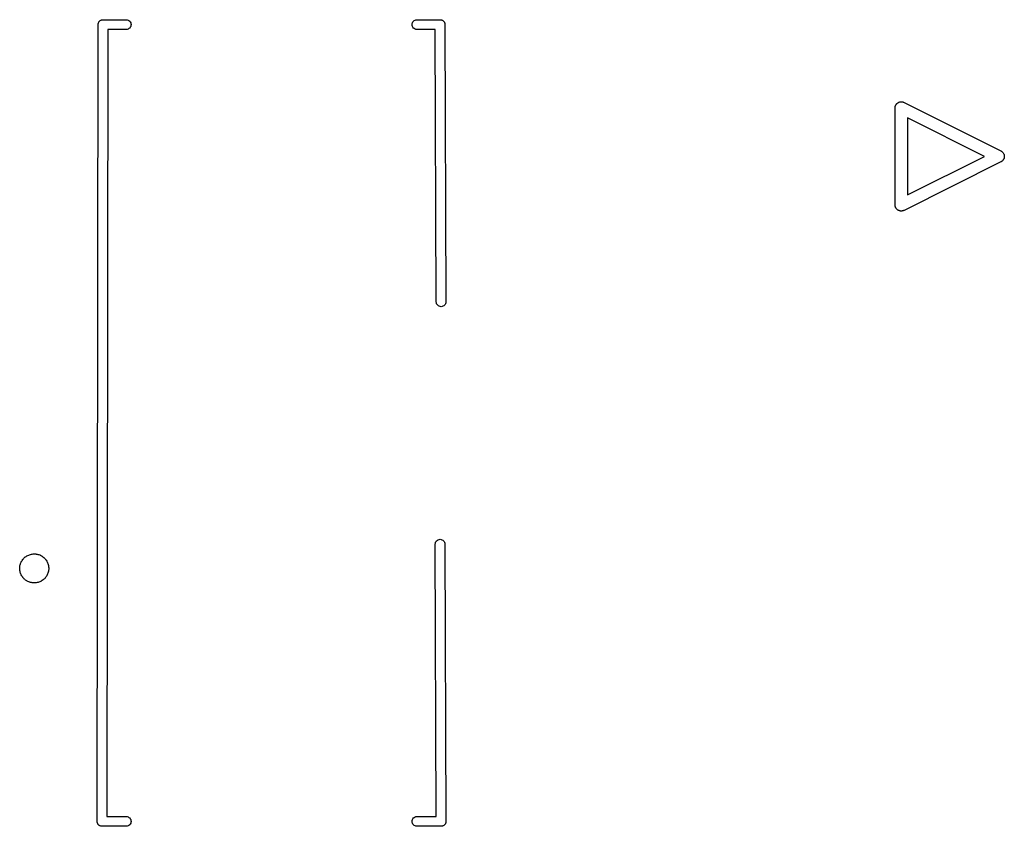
# Model space of a CAD drawing. Extents: x 52.4 to 149.4, y -66.8 to -27.6.
# Tile 11 of 20: x 113.4 to 123.6, y -65.9 to -57.6. Entities that reach past the tile are written whole.
import ezdxf

# ---------------------------------------------------------------- set-up
doc = ezdxf.new("R2010")
doc.units = 0
doc.layers.add('BLACK', color=7, linetype='CONTINUOUS')

msp = doc.modelspace()

# ---------------------------------------------------------------- linework, layer by layer
at = {"layer": 'BLACK', "linetype": 'CONTINUOUS'}
for p, q in [((114.211, -57.6301), (114.212, -57.6258)), ((114.212, -57.6258), (114.214, -57.6208)), ((114.214, -57.6207), (114.216, -57.6165)), ((114.214, -57.6208), (114.214, -57.6207)), ((114.214, -57.6207), (114.214, -57.6207)), ((114.216, -57.6165), (114.218, -57.6121)), ((114.218, -57.612), (114.221, -57.6086)), ((114.218, -57.6121), (114.218, -57.612)), ((114.218, -57.6121), (114.218, -57.6121)), ((114.221, -57.6086), (114.224, -57.6045)), ((114.224, -57.6045), (114.225, -57.6045)), ((114.225, -57.6044), (114.228, -57.6017)), ((114.225, -57.6045), (114.225, -57.6044)), ((114.228, -57.6017), (114.232, -57.5982)), ((114.232, -57.5982), (114.236, -57.5962)), ((114.232, -57.5982), (114.232, -57.5982)), ((114.232, -57.5982), (114.232, -57.5982)), ((114.236, -57.5962), (114.241, -57.5936)), ((114.241, -57.5936), (114.245, -57.5923)), ((114.241, -57.5936), (114.241, -57.5936)), ((114.241, -57.5936), (114.241, -57.5936)), ((114.245, -57.5923), (114.25, -57.5907)), ((114.25, -57.5907), (114.254, -57.5903)), ((114.25, -57.5907), (114.25, -57.5907)), ((114.25, -57.5907), (114.25, -57.5907)), ((114.254, -57.5903), (114.258, -57.59)), ((114.258, -57.59), (114.26, -57.5898)), ((114.258, -57.59), (114.258, -57.59)), ((114.26, -57.5898), (114.262, -57.59)), ((114.262, -57.59), (114.502, -57.59)), ((114.502, -57.59), (114.51, -57.5907)), ((114.51, -57.5907), (114.519, -57.5936)), ((114.519, -57.5936), (114.528, -57.5982)), ((114.528, -57.5982), (114.536, -57.6045)), ((114.536, -57.6045), (114.542, -57.6121)), ((114.542, -57.6121), (114.546, -57.6208)), ((114.546, -57.6208), (114.549, -57.6302)), ((117.451, -57.6302), (117.454, -57.6208)), ((117.454, -57.6208), (117.458, -57.6121)), ((117.458, -57.6121), (117.464, -57.6045)), ((117.464, -57.6045), (117.472, -57.5982)), ((117.472, -57.5982), (117.481, -57.5936)), ((117.481, -57.5936), (117.49, -57.5907)), ((117.49, -57.5907), (117.498, -57.59)), ((117.498, -57.59), (117.737, -57.59)), ((117.737, -57.59), (117.74, -57.5898)), ((117.74, -57.5898), (117.742, -57.59)), ((117.742, -57.59), (117.742, -57.59)), ((117.742, -57.59), (117.745, -57.5903)), ((117.745, -57.5903), (117.75, -57.5907)), ((117.75, -57.5907), (117.75, -57.5907)), ((117.75, -57.5907), (117.75, -57.5907)), ((117.75, -57.5907), (117.755, -57.5922)), ((117.755, -57.5922), (117.759, -57.5935)), ((117.759, -57.5935), (117.759, -57.5936)), ((117.759, -57.5936), (117.759, -57.5936)), ((117.759, -57.5936), (117.764, -57.596)), ((117.764, -57.596), (117.768, -57.5981)), ((117.768, -57.5981), (117.768, -57.5982)), ((117.768, -57.5982), (117.768, -57.5982)), ((117.768, -57.5982), (117.772, -57.6015)), ((117.772, -57.6015), (117.775, -57.6044)), ((117.775, -57.6044), (117.775, -57.6044)), ((117.775, -57.6044), (117.776, -57.6045)), ((117.776, -57.6045), (117.779, -57.6084)), ((117.779, -57.6084), (117.782, -57.6119)), ((117.782, -57.6119), (117.782, -57.612)), ((117.782, -57.612), (117.782, -57.6121)), ((117.782, -57.6121), (117.784, -57.6165)), ((117.784, -57.6165), (117.786, -57.6206)), ((117.786, -57.6206), (117.786, -57.6207)), ((117.786, -57.6207), (117.786, -57.6208)), ((117.786, -57.6208), (117.788, -57.6255)), ((117.788, -57.6255), (117.789, -57.63)), ((114.2, -65.8575), (114.21, -57.6424)), ((114.21, -57.6358), (114.211, -57.6302)), ((114.21, -57.6375), (114.21, -57.6358)), ((114.21, -57.64), (114.21, -57.6375)), ((114.21, -57.6375), (114.21, -57.6375)), ((114.21, -57.6424), (114.21, -57.64)), ((114.211, -57.6302), (114.211, -57.6301)), ((114.211, -57.6302), (114.211, -57.6302)), ((114.31, -57.69), (114.3, -65.81)), ((114.502, -57.69), (114.31, -57.69)), ((114.51, -57.6893), (114.502, -57.69)), ((114.519, -57.6864), (114.51, -57.6893)), ((114.528, -57.6818), (114.519, -57.6864)), ((114.536, -57.6755), (114.528, -57.6818)), ((114.542, -57.6679), (114.536, -57.6755)), ((114.546, -57.6592), (114.542, -57.6679)), ((114.549, -57.6498), (114.546, -57.6592)), ((114.549, -57.6302), (114.55, -57.64)), ((114.55, -57.64), (114.549, -57.6498)), ((117.45, -57.64), (117.451, -57.6302)), ((117.451, -57.6498), (117.45, -57.64)), ((117.454, -57.6592), (117.451, -57.6498)), ((117.458, -57.6679), (117.454, -57.6592)), ((117.464, -57.6755), (117.458, -57.6679)), ((117.472, -57.6818), (117.464, -57.6755)), ((117.481, -57.6864), (117.472, -57.6818)), ((117.49, -57.6893), (117.481, -57.6864)), ((117.498, -57.69), (117.49, -57.6893)), ((117.69, -57.69), (117.498, -57.69)), ((117.7, -60.5026), (117.69, -57.69)), ((117.789, -57.63), (117.789, -57.6301)), ((117.789, -57.6301), (117.789, -57.6302)), ((117.789, -57.6302), (117.79, -57.6351)), ((117.79, -57.6351), (117.79, -57.6374)), ((117.79, -57.6374), (117.79, -57.6375)), ((117.79, -57.6375), (117.79, -57.64)), ((117.79, -57.64), (117.79, -57.6424)), ((117.79, -57.6424), (117.8, -60.5023)), ((122.468, -58.4446), (122.472, -58.4429)), ((122.472, -58.4429), (122.476, -58.441)), ((122.476, -58.441), (122.478, -58.4404)), ((122.478, -58.4404), (122.48, -58.4395)), ((122.48, -58.4395), (122.484, -58.4386)), ((122.484, -58.4386), (122.488, -58.4374)), ((122.488, -58.4374), (122.49, -58.4372)), ((122.49, -58.4372), (122.492, -58.4367)), ((122.492, -58.4367), (122.496, -58.4366)), ((122.496, -58.4366), (122.5, -58.4362)), ((122.5, -58.4362), (122.502, -58.4364)), ((122.502, -58.4364), (122.505, -58.4364)), ((122.505, -58.4364), (122.508, -58.437)), ((122.508, -58.437), (122.512, -58.4374)), ((122.512, -58.4374), (122.515, -58.4381)), ((122.515, -58.4381), (122.517, -58.4385)), ((122.517, -58.4385), (122.521, -58.4399)), ((122.521, -58.4399), (122.524, -58.441)), ((122.524, -58.441), (122.529, -58.4436)), ((122.436, -58.4955), (122.437, -58.4915)), ((122.437, -58.5009), (122.436, -58.4955)), ((122.436, -59.4992), (122.437, -58.5009)), ((122.437, -58.4876), (122.438, -58.4854)), ((122.437, -58.4915), (122.437, -58.4876)), ((122.438, -58.4831), (122.44, -58.4794)), ((122.438, -58.4854), (122.438, -58.4831)), ((122.44, -58.4794), (122.441, -58.4756)), ((122.441, -58.4756), (122.442, -58.4736)), ((122.442, -58.4736), (122.443, -58.4715)), ((122.443, -58.4715), (122.445, -58.4681)), ((122.445, -58.4681), (122.447, -58.4646)), ((122.447, -58.4646), (122.448, -58.4628)), ((122.448, -58.4628), (122.45, -58.4609)), ((122.45, -58.4609), (122.452, -58.458)), ((122.452, -58.458), (122.455, -58.4549)), ((122.455, -58.4549), (122.457, -58.4534)), ((122.457, -58.4534), (122.458, -58.4518)), ((122.458, -58.4518), (122.461, -58.4495)), ((122.461, -58.4495), (122.465, -58.4469)), ((122.465, -58.4469), (122.467, -58.4459)), ((122.467, -58.4459), (122.468, -58.4446)), ((122.529, -58.4436), (123.527, -58.9426)), ((123.358, -59), (122.563, -58.6027)), ((122.563, -58.6027), (122.563, -59.3973)), ((123.527, -58.9426), (123.532, -58.9446)), ((123.532, -58.9446), (123.535, -58.9472)), ((123.535, -58.9472), (123.539, -58.9496)), ((123.539, -58.9496), (123.54, -58.9508)), ((123.54, -58.9508), (123.542, -58.9518)), ((122.563, -59.3973), (123.358, -59)), ((123.535, -59.0528), (123.532, -59.0554)), ((123.539, -59.0504), (123.535, -59.0528)), ((123.54, -59.0492), (123.539, -59.0504)), ((123.542, -59.0482), (123.54, -59.0492)), ((123.542, -58.9518), (123.545, -58.9551)), ((123.545, -59.0449), (123.542, -59.0482)), ((123.545, -58.9551), (123.548, -58.9582)), ((123.548, -59.0418), (123.545, -59.0449)), ((123.548, -58.9582), (123.549, -58.9596)), ((123.549, -59.0404), (123.548, -59.0418)), ((123.549, -58.9596), (123.55, -58.9609)), ((123.55, -59.0391), (123.549, -59.0404)), ((123.55, -58.9609), (123.553, -58.9647)), ((123.553, -59.0353), (123.55, -59.0391)), ((123.553, -58.9647), (123.555, -58.9684)), ((123.555, -59.0316), (123.553, -59.0353)), ((123.555, -58.9684), (123.556, -58.97)), ((123.556, -59.03), (123.555, -59.0316)), ((123.556, -58.97), (123.557, -58.9715)), ((123.557, -59.0285), (123.556, -59.03)), ((123.557, -58.9715), (123.559, -58.9757)), ((123.559, -59.0243), (123.557, -59.0285)), ((123.559, -58.9757), (123.561, -58.9798)), ((123.561, -59.0202), (123.559, -59.0243)), ((123.561, -58.9798), (123.561, -58.9815)), ((123.561, -58.9815), (123.562, -58.9831)), ((123.562, -59.0169), (123.561, -59.0185)), ((123.561, -59.0185), (123.561, -59.0202)), ((123.562, -58.9831), (123.562, -58.9876)), ((123.562, -58.9876), (123.563, -58.992)), ((123.563, -59.008), (123.562, -59.0124)), ((123.562, -59.0124), (123.562, -59.0169)), ((123.563, -58.992), (123.563, -58.9938)), ((123.563, -58.9938), (123.564, -58.9955)), ((123.564, -59.0045), (123.563, -59.0062)), ((123.563, -59.0062), (123.563, -59.008)), ((123.564, -58.9955), (123.564, -59)), ((123.564, -59), (123.564, -59.0045)), ((123.527, -59.0574), (122.529, -59.5564)), ((123.532, -59.0554), (123.527, -59.0574)), ((122.436, -59.5045), (122.436, -59.4992)), ((122.437, -59.5085), (122.436, -59.5045)), ((122.437, -59.5124), (122.437, -59.5085)), ((122.438, -59.5146), (122.437, -59.5124)), ((122.438, -59.5169), (122.438, -59.5146)), ((122.44, -59.5206), (122.438, -59.5169)), ((122.441, -59.5244), (122.44, -59.5206)), ((122.442, -59.5264), (122.441, -59.5244)), ((122.443, -59.5285), (122.442, -59.5264)), ((122.445, -59.5319), (122.443, -59.5285)), ((122.447, -59.5354), (122.445, -59.5319)), ((122.448, -59.5372), (122.447, -59.5354)), ((122.45, -59.5391), (122.448, -59.5372)), ((122.452, -59.542), (122.45, -59.5391)), ((122.455, -59.5451), (122.452, -59.542)), ((122.457, -59.5466), (122.455, -59.5451)), ((122.458, -59.5482), (122.457, -59.5466)), ((122.461, -59.5505), (122.458, -59.5482)), ((122.465, -59.5531), (122.461, -59.5505)), ((122.467, -59.5541), (122.465, -59.5531)), ((122.468, -59.5554), (122.467, -59.5541)), ((122.472, -59.5571), (122.468, -59.5554)), ((122.476, -59.5589), (122.472, -59.5571)), ((122.478, -59.5596), (122.476, -59.5589)), ((122.48, -59.5605), (122.478, -59.5596)), ((122.484, -59.5614), (122.48, -59.5605)), ((122.521, -59.5601), (122.517, -59.5615)), ((122.524, -59.5589), (122.521, -59.5601)), ((122.529, -59.5564), (122.524, -59.5589)), ((122.488, -59.5626), (122.484, -59.5614)), ((122.49, -59.5628), (122.488, -59.5626)), ((122.492, -59.5633), (122.49, -59.5628)), ((122.496, -59.5634), (122.492, -59.5633)), ((122.5, -59.5638), (122.496, -59.5634)), ((122.502, -59.5636), (122.5, -59.5638)), ((122.505, -59.5636), (122.502, -59.5636)), ((122.508, -59.563), (122.505, -59.5636)), ((122.512, -59.5626), (122.508, -59.563)), ((122.515, -59.5619), (122.512, -59.5626)), ((122.517, -59.5615), (122.515, -59.5619)), ((117.701, -60.51), (117.7, -60.5026)), ((117.704, -60.5194), (117.701, -60.51)), ((117.708, -60.5281), (117.704, -60.5194)), ((117.715, -60.5356), (117.708, -60.5281)), ((117.722, -60.5419), (117.715, -60.5356)), ((117.731, -60.5465), (117.722, -60.5419)), ((117.74, -60.5493), (117.731, -60.5465)), ((117.75, -60.5502), (117.74, -60.5493)), ((117.76, -60.5492), (117.75, -60.5502)), ((117.769, -60.5463), (117.76, -60.5492)), ((117.778, -60.5417), (117.769, -60.5463)), ((117.786, -60.5354), (117.778, -60.5417)), ((117.792, -60.5278), (117.786, -60.5354)), ((117.796, -60.5191), (117.792, -60.5278)), ((117.799, -60.5096), (117.796, -60.5191)), ((117.8, -60.5023), (117.799, -60.5096)), ((117.69, -62.9977), (117.691, -62.9904)), ((117.7, -65.81), (117.69, -62.9977)), ((117.691, -62.9904), (117.694, -62.9809)), ((117.694, -62.9809), (117.698, -62.9722)), ((117.698, -62.9722), (117.704, -62.9646)), ((117.704, -62.9646), (117.712, -62.9583)), ((117.712, -62.9583), (117.721, -62.9537)), ((117.721, -62.9537), (117.73, -62.9508)), ((117.73, -62.9508), (117.74, -62.9498)), ((117.74, -62.9498), (117.75, -62.9507)), ((117.75, -62.9507), (117.759, -62.9535)), ((117.759, -62.9535), (117.768, -62.9581)), ((117.768, -62.9581), (117.775, -62.9644)), ((117.775, -62.9644), (117.782, -62.9719)), ((117.782, -62.9719), (117.786, -62.9806)), ((117.786, -62.9806), (117.789, -62.99)), ((117.789, -62.99), (117.79, -62.9974)), ((117.79, -62.9974), (117.8, -65.8575)), ((113.474, -63.1206), (113.483, -63.1159)), ((113.483, -63.1159), (113.484, -63.1153)), ((113.483, -63.1159), (113.483, -63.1159)), ((113.483, -63.1159), (113.483, -63.1159)), ((113.484, -63.1153), (113.493, -63.1119)), ((113.493, -63.1119), (113.501, -63.1084)), ((113.501, -63.1084), (113.51, -63.1055)), ((113.51, -63.1055), (113.512, -63.1051)), ((113.512, -63.1051), (113.521, -63.1034)), ((113.521, -63.1034), (113.529, -63.1016)), ((113.529, -63.1016), (113.539, -63.1005)), ((113.539, -63.1005), (113.541, -63.1004)), ((113.539, -63.1005), (113.539, -63.1005)), ((113.539, -63.1005), (113.539, -63.1005)), ((113.539, -63.1005), (113.539, -63.1005)), ((113.541, -63.1004), (113.55, -63.1005)), ((113.55, -63.1005), (113.559, -63.1004)), ((113.559, -63.1004), (113.568, -63.1013)), ((113.568, -63.1013), (113.568, -63.1013)), ((113.568, -63.1013), (113.568, -63.1013)), ((113.568, -63.1013), (113.568, -63.1013)), ((113.568, -63.1013), (113.57, -63.1014)), ((113.57, -63.1014), (113.579, -63.1032)), ((113.579, -63.1032), (113.588, -63.105)), ((113.588, -63.105), (113.597, -63.1077)), ((113.597, -63.1077), (113.597, -63.1077)), ((113.597, -63.1077), (113.598, -63.1081)), ((113.598, -63.1081), (113.607, -63.1116)), ((113.607, -63.1116), (113.615, -63.115)), ((113.615, -63.115), (113.624, -63.1195)), ((113.403, -63.2203), (113.405, -63.2114)), ((113.405, -63.2114), (113.408, -63.2021)), ((113.408, -63.2007), (113.412, -63.1924)), ((113.408, -63.202), (113.408, -63.2007)), ((113.408, -63.2021), (113.408, -63.202)), ((113.408, -63.202), (113.408, -63.202)), ((113.412, -63.1924), (113.415, -63.184)), ((113.415, -63.184), (113.42, -63.1754)), ((113.42, -63.1754), (113.421, -63.1742)), ((113.421, -63.1742), (113.426, -63.1667)), ((113.426, -63.1667), (113.431, -63.1591)), ((113.431, -63.1591), (113.437, -63.1516)), ((113.437, -63.1516), (113.438, -63.1505)), ((113.437, -63.1516), (113.437, -63.1516)), ((113.437, -63.1516), (113.437, -63.1516)), ((113.438, -63.1505), (113.444, -63.1442)), ((113.444, -63.1442), (113.451, -63.1377)), ((113.451, -63.1377), (113.458, -63.1315)), ((113.458, -63.1315), (113.459, -63.1306)), ((113.458, -63.1315), (113.458, -63.1315)), ((113.458, -63.1315), (113.458, -63.1315)), ((113.459, -63.1306), (113.467, -63.1257)), ((113.467, -63.1257), (113.474, -63.1206)), ((113.624, -63.1195), (113.624, -63.1195)), ((113.624, -63.1195), (113.624, -63.1195)), ((113.624, -63.1195), (113.625, -63.1202)), ((113.625, -63.1202), (113.632, -63.1252)), ((113.632, -63.1252), (113.64, -63.1302)), ((113.64, -63.1302), (113.648, -63.1363)), ((113.648, -63.1363), (113.649, -63.1372)), ((113.649, -63.1372), (113.655, -63.1437)), ((113.655, -63.1437), (113.662, -63.15)), ((113.662, -63.15), (113.668, -63.1575)), ((113.668, -63.1575), (113.668, -63.1575)), ((113.668, -63.1575), (113.668, -63.1575)), ((113.668, -63.1575), (113.669, -63.1585)), ((113.669, -63.1585), (113.674, -63.1661)), ((113.674, -63.1661), (113.679, -63.1736)), ((113.679, -63.1736), (113.684, -63.1821)), ((113.684, -63.1821), (113.684, -63.1834)), ((113.684, -63.1834), (113.688, -63.1917)), ((113.688, -63.1917), (113.691, -63.2001)), ((113.691, -63.2001), (113.694, -63.2094)), ((113.694, -63.2094), (113.695, -63.2107)), ((113.695, -63.2107), (113.696, -63.2195)), ((113.696, -63.2195), (113.698, -63.2285)), ((113.4, -63.2402), (113.401, -63.2305)), ((113.4, -63.2403), (113.4, -63.2402)), ((113.4, -63.25), (113.4, -63.2403)), ((113.4, -63.2597), (113.4, -63.25)), ((113.4, -63.2598), (113.4, -63.2597)), ((113.4, -63.2605), (113.4, -63.2598)), ((113.4, -63.2598), (113.4, -63.2598)), ((113.4, -63.2598), (113.4, -63.2598)), ((113.401, -63.2618), (113.4, -63.2605)), ((113.401, -63.2305), (113.402, -63.2291)), ((113.401, -63.2305), (113.401, -63.2305)), ((113.401, -63.2305), (113.401, -63.2305)), ((113.401, -63.2659), (113.401, -63.2618)), ((113.401, -63.2696), (113.401, -63.2659)), ((113.402, -63.2699), (113.401, -63.2696)), ((113.402, -63.2291), (113.403, -63.2203)), ((113.402, -63.2715), (113.402, -63.2699)), ((113.404, -63.2805), (113.402, -63.2715)), ((113.405, -63.2893), (113.404, -63.2805)), ((113.406, -63.2906), (113.405, -63.2893)), ((113.409, -63.2999), (113.406, -63.2906)), ((113.406, -63.2906), (113.406, -63.2906)), ((113.406, -63.2906), (113.406, -63.2906)), ((113.412, -63.3082), (113.409, -63.2999)), ((113.416, -63.3166), (113.412, -63.3082)), ((113.416, -63.3179), (113.416, -63.3166)), ((113.421, -63.3264), (113.416, -63.3179)), ((113.416, -63.3179), (113.416, -63.3179)), ((113.416, -63.3179), (113.416, -63.3179)), ((113.685, -63.316), (113.68, -63.3246)), ((113.688, -63.3076), (113.685, -63.316)), ((113.692, -63.2993), (113.688, -63.3076)), ((113.695, -63.2886), (113.692, -63.298)), ((113.692, -63.298), (113.692, -63.2993)), ((113.697, -63.2797), (113.695, -63.2886)), ((113.698, -63.2709), (113.697, -63.2797)), ((113.698, -63.2285), (113.698, -63.2301)), ((113.698, -63.2301), (113.699, -63.2304)), ((113.699, -63.2695), (113.698, -63.2709)), ((113.699, -63.2304), (113.699, -63.2341)), ((113.699, -63.2341), (113.699, -63.2382)), ((113.699, -63.2382), (113.7, -63.2395)), ((113.7, -63.2598), (113.699, -63.2695)), ((113.699, -63.2695), (113.699, -63.2695)), ((113.699, -63.2695), (113.699, -63.2695)), ((113.7, -63.2395), (113.7, -63.2402)), ((113.7, -63.2402), (113.7, -63.2402)), ((113.7, -63.2402), (113.7, -63.2402)), ((113.7, -63.2402), (113.7, -63.2403)), ((113.7, -63.2403), (113.7, -63.25)), ((113.7, -63.25), (113.7, -63.2597)), ((113.7, -63.2597), (113.7, -63.2598)), ((113.426, -63.3339), (113.421, -63.3264)), ((113.431, -63.3414), (113.426, -63.3339)), ((113.432, -63.3425), (113.431, -63.3414)), ((113.438, -63.35), (113.432, -63.3425)), ((113.432, -63.3425), (113.432, -63.3425)), ((113.432, -63.3425), (113.432, -63.3425)), ((113.445, -63.3563), (113.438, -63.35)), ((113.451, -63.3628), (113.445, -63.3563)), ((113.452, -63.3637), (113.451, -63.3628)), ((113.46, -63.3698), (113.452, -63.3637)), ((113.468, -63.3748), (113.46, -63.3698)), ((113.475, -63.3798), (113.468, -63.3748)), ((113.476, -63.3805), (113.475, -63.3798)), ((113.485, -63.385), (113.476, -63.3805)), ((113.476, -63.3805), (113.476, -63.3805)), ((113.476, -63.3805), (113.476, -63.3805)), ((113.493, -63.3884), (113.485, -63.385)), ((113.502, -63.3919), (113.493, -63.3884)), ((113.503, -63.3923), (113.502, -63.3919)), ((113.512, -63.395), (113.503, -63.3923)), ((113.503, -63.3923), (113.503, -63.3923)), ((113.503, -63.3923), (113.503, -63.3923)), ((113.521, -63.3968), (113.512, -63.395)), ((113.53, -63.3986), (113.521, -63.3968)), ((113.532, -63.3987), (113.53, -63.3986)), ((113.541, -63.3996), (113.532, -63.3987)), ((113.532, -63.3987), (113.532, -63.3987)), ((113.532, -63.3987), (113.532, -63.3987)), ((113.532, -63.3987), (113.532, -63.3987)), ((113.55, -63.3995), (113.541, -63.3996)), ((113.559, -63.3996), (113.55, -63.3995)), ((113.561, -63.3995), (113.559, -63.3996)), ((113.571, -63.3984), (113.561, -63.3995)), ((113.561, -63.3995), (113.561, -63.3995)), ((113.561, -63.3995), (113.561, -63.3995)), ((113.561, -63.3995), (113.561, -63.3995)), ((113.579, -63.3966), (113.571, -63.3984)), ((113.588, -63.3949), (113.579, -63.3966)), ((113.59, -63.3945), (113.588, -63.3949)), ((113.599, -63.3916), (113.59, -63.3945)), ((113.59, -63.3945), (113.59, -63.3945)), ((113.59, -63.3945), (113.59, -63.3945)), ((113.607, -63.3881), (113.599, -63.3916)), ((113.616, -63.3847), (113.607, -63.3881)), ((113.617, -63.3841), (113.616, -63.3847)), ((113.626, -63.3794), (113.617, -63.3841)), ((113.617, -63.3841), (113.617, -63.3841)), ((113.617, -63.3841), (113.617, -63.3841)), ((113.633, -63.3743), (113.626, -63.3794)), ((113.641, -63.3694), (113.633, -63.3743)), ((113.642, -63.3685), (113.641, -63.3694)), ((113.649, -63.3623), (113.642, -63.3685)), ((113.656, -63.3558), (113.649, -63.3623)), ((113.662, -63.3495), (113.656, -63.3558)), ((113.663, -63.3484), (113.662, -63.3495)), ((113.669, -63.3409), (113.663, -63.3484)), ((113.674, -63.3333), (113.669, -63.3409)), ((113.679, -63.3258), (113.674, -63.3333)), ((113.68, -63.3246), (113.679, -63.3258)), ((113.68, -63.3246), (113.68, -63.3246)), ((113.68, -63.3246), (113.68, -63.3246)), ((114.2, -65.86), (114.2, -65.8575)), ((114.2, -65.8656), (114.2, -65.86)), ((114.3, -65.81), (114.502, -65.81)), ((114.502, -65.81), (114.51, -65.8107)), ((114.51, -65.8107), (114.519, -65.8136)), ((114.519, -65.8136), (114.528, -65.8182)), ((114.528, -65.8182), (114.536, -65.8245)), ((114.536, -65.8245), (114.542, -65.8321)), ((114.542, -65.8321), (114.546, -65.8408)), ((114.546, -65.8408), (114.549, -65.8502)), ((114.549, -65.8502), (114.55, -65.86)), ((114.55, -65.86), (114.549, -65.8698)), ((117.45, -65.86), (117.451, -65.8502)), ((117.451, -65.8698), (117.45, -65.86)), ((117.451, -65.8502), (117.454, -65.8408)), ((117.454, -65.8408), (117.458, -65.8321)), ((117.458, -65.8321), (117.464, -65.8245)), ((117.464, -65.8245), (117.472, -65.8182)), ((117.472, -65.8182), (117.481, -65.8136)), ((117.481, -65.8136), (117.49, -65.8107)), ((117.49, -65.8107), (117.498, -65.81)), ((117.498, -65.81), (117.7, -65.81)), ((117.8, -65.8575), (117.8, -65.86)), ((117.8, -65.86), (117.8, -65.865)), ((114.201, -65.8697), (114.2, -65.8656)), ((114.201, -65.8698), (114.201, -65.8697)), ((114.202, -65.875), (114.201, -65.8698)), ((114.201, -65.8698), (114.201, -65.8698)), ((114.204, -65.8792), (114.202, -65.875)), ((114.206, -65.8841), (114.204, -65.8792)), ((114.204, -65.8792), (114.204, -65.8792)), ((114.204, -65.8792), (114.204, -65.8792)), ((114.208, -65.8879), (114.206, -65.8841)), ((114.212, -65.8921), (114.208, -65.8879)), ((114.208, -65.8879), (114.208, -65.8879)), ((114.208, -65.8879), (114.208, -65.8879)), ((114.214, -65.8955), (114.212, -65.8921)), ((114.219, -65.8989), (114.214, -65.8955)), ((114.214, -65.8955), (114.214, -65.8955)), ((114.214, -65.8955), (114.214, -65.8955)), ((114.222, -65.9017), (114.219, -65.8989)), ((114.222, -65.9018), (114.222, -65.9017)), ((114.227, -65.9043), (114.222, -65.9018)), ((114.222, -65.9018), (114.222, -65.9018)), ((114.231, -65.9064), (114.227, -65.9043)), ((114.236, -65.908), (114.231, -65.9064)), ((114.231, -65.9064), (114.231, -65.9064)), ((114.231, -65.9064), (114.231, -65.9064)), ((114.24, -65.9093), (114.236, -65.908)), ((114.246, -65.9098), (114.24, -65.9093)), ((114.24, -65.9093), (114.24, -65.9093)), ((114.24, -65.9093), (114.24, -65.9093)), ((114.25, -65.9102), (114.246, -65.9098)), ((114.252, -65.91), (114.25, -65.9102)), ((114.502, -65.91), (114.252, -65.91)), ((114.51, -65.9093), (114.502, -65.91)), ((114.519, -65.9064), (114.51, -65.9093)), ((114.528, -65.9018), (114.519, -65.9064)), ((114.536, -65.8955), (114.528, -65.9018)), ((114.542, -65.8879), (114.536, -65.8955)), ((114.546, -65.8792), (114.542, -65.8879)), ((114.549, -65.8698), (114.546, -65.8792)), ((117.454, -65.8792), (117.451, -65.8698)), ((117.458, -65.8879), (117.454, -65.8792)), ((117.464, -65.8955), (117.458, -65.8879)), ((117.472, -65.9018), (117.464, -65.8955)), ((117.481, -65.9064), (117.472, -65.9018)), ((117.49, -65.9093), (117.481, -65.9064)), ((117.498, -65.91), (117.49, -65.9093)), ((117.748, -65.91), (117.498, -65.91)), ((117.75, -65.9102), (117.748, -65.91)), ((117.755, -65.9098), (117.75, -65.9102)), ((117.76, -65.9093), (117.755, -65.9098)), ((117.764, -65.9079), (117.76, -65.9092)), ((117.76, -65.9092), (117.76, -65.9092)), ((117.76, -65.9092), (117.76, -65.9093)), ((117.769, -65.9064), (117.764, -65.9079)), ((117.773, -65.9042), (117.769, -65.9063)), ((117.769, -65.9063), (117.769, -65.9064)), ((117.769, -65.9064), (117.769, -65.9064)), ((117.778, -65.9018), (117.773, -65.9042)), ((117.782, -65.8988), (117.778, -65.9017)), ((117.778, -65.9017), (117.778, -65.9017)), ((117.778, -65.9017), (117.778, -65.9018)), ((117.786, -65.8955), (117.782, -65.8988)), ((117.789, -65.8919), (117.786, -65.8954)), ((117.786, -65.8954), (117.786, -65.8955)), ((117.786, -65.8955), (117.786, -65.8955)), ((117.792, -65.8879), (117.789, -65.8919)), ((117.794, -65.8837), (117.792, -65.8878)), ((117.792, -65.8878), (117.792, -65.8878)), ((117.792, -65.8878), (117.792, -65.8879)), ((117.796, -65.8792), (117.794, -65.8837)), ((117.798, -65.8747), (117.796, -65.8791)), ((117.796, -65.8791), (117.796, -65.8791)), ((117.796, -65.8791), (117.796, -65.8792)), ((117.799, -65.8698), (117.798, -65.8747)), ((117.8, -65.865), (117.799, -65.8696)), ((117.799, -65.8696), (117.799, -65.8697)), ((117.799, -65.8697), (117.799, -65.8698))]:
    msp.add_line(p, q, dxfattribs=at)

doc.saveas('drawing.dxf')
